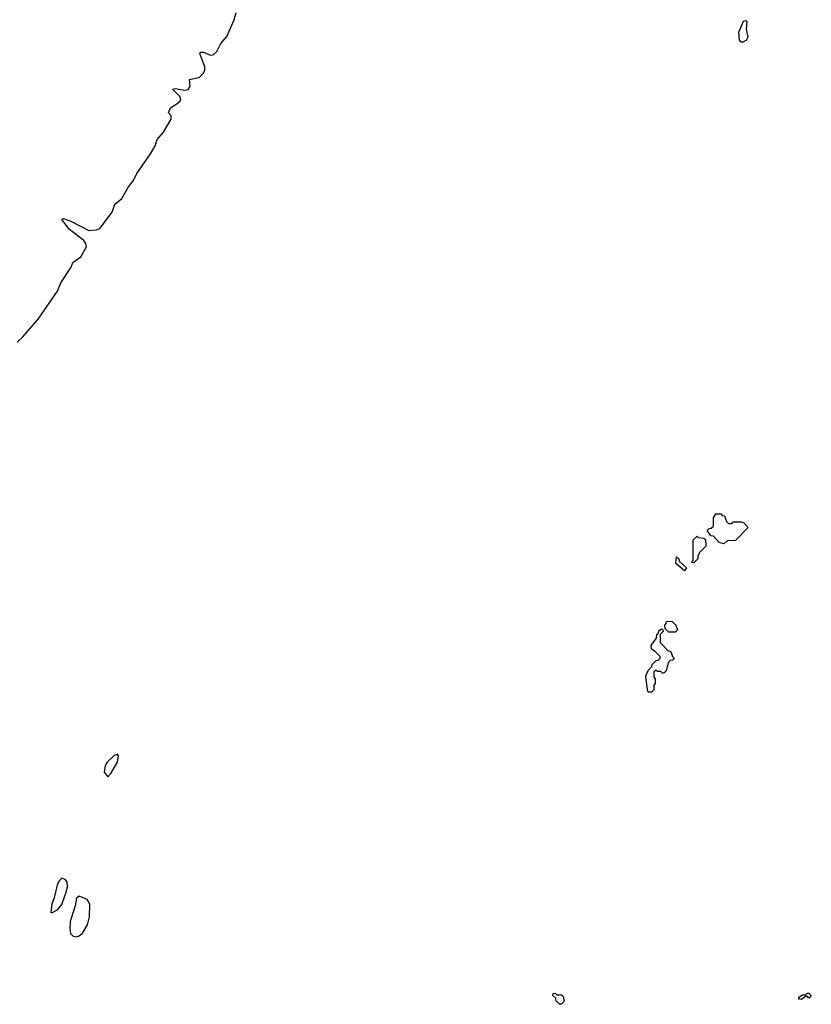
# Model space of a CAD drawing. Extents: x 2528705 to 2678277, y 911730 to 1023331.
# Tile 151 of 241: x 2605497 to 2610520, y 1008930 to 1015175. Entities that reach past the tile are written whole.
import ezdxf

# ---------------------------------------------------------------- set-up
doc = ezdxf.new("R2010")
doc.units = 0

msp = doc.modelspace()

# ---------------------------------------------------------------- linework, layer by layer
at = {"layer": '0CON20XD'}
for points in [[(2605479.8, 1013130.2), (2605517.2, 1013162.8), (2605613.1, 1013275), (2605736, 1013454), (2605757.3, 1013505), (2605822.7, 1013605), (2605834.7, 1013635.3), (2605885, 1013671.8), (2605919.8, 1013735), (2605916.5, 1013755), (2605902.7, 1013775), (2605813.8, 1013845), (2605765, 1013906.7), (2605775, 1013913.3), (2605825, 1013895.6), (2605935, 1013837.1), (2605985, 1013841.6), (2606005, 1013851.6), (2606082.6, 1013955), (2606100.9, 1014005), (2606145, 1014041.2), (2606187.4, 1014115), (2606218.5, 1014155), (2606240.3, 1014199.7), (2606326.3, 1014325), (2606357.2, 1014375), (2606369.7, 1014415), (2606408.4, 1014461.6), (2606457.5, 1014545), (2606458, 1014565), (2606442, 1014585), (2606453.4, 1014616.6), (2606508.5, 1014651.5), (2606518.8, 1014665), (2606515.5, 1014685.5), (2606466.2, 1014735), (2606482.3, 1014737.7), (2606542.4, 1014727.6), (2606565, 1014732.5), (2606577.6, 1014752.4), (2606574.6, 1014795.4), (2606635, 1014808.4), (2606663, 1014835), (2606672, 1014855), (2606672.1, 1014875), (2606641.3, 1014955), (2606641.5, 1014968.5), (2606665, 1014968.8), (2606705, 1014949), (2606725, 1014952.1), (2606747.3, 1014972.7), (2606773.9, 1015025), (2606811.7, 1015068.3), (2606858.3, 1015175), (2606869.5, 1015220.5)], [(2610085, 1015032.5), (2610075, 1015032.5), (2610065, 1015046.7), (2610060, 1015095), (2610090, 1015165), (2610105, 1015170), (2610110, 1015165), (2610107.5, 1015115), (2610117.5, 1015065), (2610106.4, 1015043.6), (2610085, 1015032.5)], [(2609965, 1011850), (2609935, 1011860), (2609898.3, 1011898.3), (2609881.7, 1011901.7), (2609860, 1011935), (2609871.7, 1011948.3), (2609885, 1011950), (2609898.3, 1011961.7), (2609900, 1012015), (2609915, 1012040), (2609945, 1012040), (2609955, 1012030), (2609968.3, 1012028.3), (2609981.7, 1011991.7), (2609995, 1011980), (2610015, 1011980), (2610025, 1011990), (2610075, 1011990), (2610090, 1011985), (2610120, 1011955), (2610038.3, 1011871.7), (2609985, 1011870), (2609965, 1011850)], [(2609775, 1011730), (2609760, 1011735), (2609770, 1011745), (2609770, 1011875), (2609795, 1011900), (2609805, 1011890), (2609837, 1011887), (2609848.3, 1011878.3), (2609850, 1011835), (2609811.7, 1011798.3), (2609800, 1011775), (2609800, 1011755), (2609775, 1011730)], [(2609715, 1011680), (2609660, 1011725), (2609665, 1011767.5), (2609680, 1011755), (2609681.7, 1011741.7), (2609728.3, 1011698.3), (2609715, 1011680)], [(2609655, 1011290), (2609615, 1011290), (2609591.7, 1011311.7), (2609590, 1011335), (2609600, 1011345), (2609601.7, 1011358.3), (2609635, 1011360), (2609660, 1011335), (2609670, 1011305), (2609655, 1011290)], [(2609505, 1010910), (2609485, 1010910), (2609482.5, 1010915), (2609470, 1011005), (2609473.8, 1011025), (2609485, 1011047.5), (2609508.3, 1011071.7), (2609510, 1011085), (2609535, 1011110), (2609548.3, 1011111.7), (2609560, 1011125), (2609560, 1011135), (2609528.3, 1011168.3), (2609505, 1011182.5), (2609503.3, 1011205), (2609538.3, 1011251.7), (2609540, 1011275), (2609550, 1011285), (2609551.7, 1011298.3), (2609565, 1011310), (2609575, 1011310), (2609580, 1011295), (2609560, 1011275), (2609560, 1011225), (2609611.7, 1011171.7), (2609628.3, 1011168.3), (2609640, 1011135), (2609650, 1011125), (2609638.3, 1011111.7), (2609625, 1011110), (2609611.7, 1011098.3), (2609600, 1011045), (2609585, 1011030), (2609575, 1011030), (2609565, 1011040), (2609545, 1011040), (2609535, 1011050), (2609521.7, 1011038.3), (2609520, 1011005), (2609530, 1010995), (2609530, 1010965), (2609520, 1010955), (2609520, 1010925), (2609505, 1010910)], [(2606055, 1010372.5), (2606075, 1010393.8), (2606117.1, 1010465), (2606123.3, 1010505), (2606117, 1010517), (2606093.8, 1010505), (2606052.5, 1010465), (2606040, 1010445), (2606032.9, 1010402.9), (2606055, 1010372.5)], [(2605705, 1009512.5), (2605737.7, 1009532.3), (2605765, 1009563.3), (2605793.4, 1009646.6), (2605800, 1009675), (2605797.5, 1009707.5), (2605785, 1009722.5), (2605765, 1009730), (2605746.4, 1009713.6), (2605734.1, 1009685.9), (2605715.6, 1009604.4), (2605700, 1009565), (2605693.3, 1009513.3), (2605705, 1009512.5)], [(2605855, 1009358), (2605875, 1009364.2), (2605895, 1009381.2), (2605926.4, 1009433.6), (2605939.4, 1009485), (2605942.5, 1009565), (2605925, 1009595.3), (2605874, 1009616), (2605857.3, 1009602.7), (2605849.2, 1009555), (2605817.8, 1009455), (2605815.6, 1009405), (2605819.7, 1009379.7), (2605835, 1009361.2), (2605855, 1009358)], [(2608935, 1008930), (2608921.7, 1008931.7), (2608901.7, 1008951.7), (2608898.3, 1008968.3), (2608880, 1008985), (2608881.7, 1008998.3), (2608895, 1009000), (2608905, 1008990), (2608935, 1008990), (2608948.3, 1008978.3), (2608950, 1008945), (2608935, 1008930)], [(2610455, 1008960), (2610441.7, 1008961.7), (2610440, 1008975), (2610465, 1008990), (2610485, 1008990), (2610495, 1009000), (2610505, 1009000), (2610520, 1008985), (2610505, 1008970), (2610495, 1008980), (2610485, 1008980), (2610455, 1008960)]]:
    msp.add_lwpolyline(points, dxfattribs=at)

doc.saveas('drawing.dxf')
